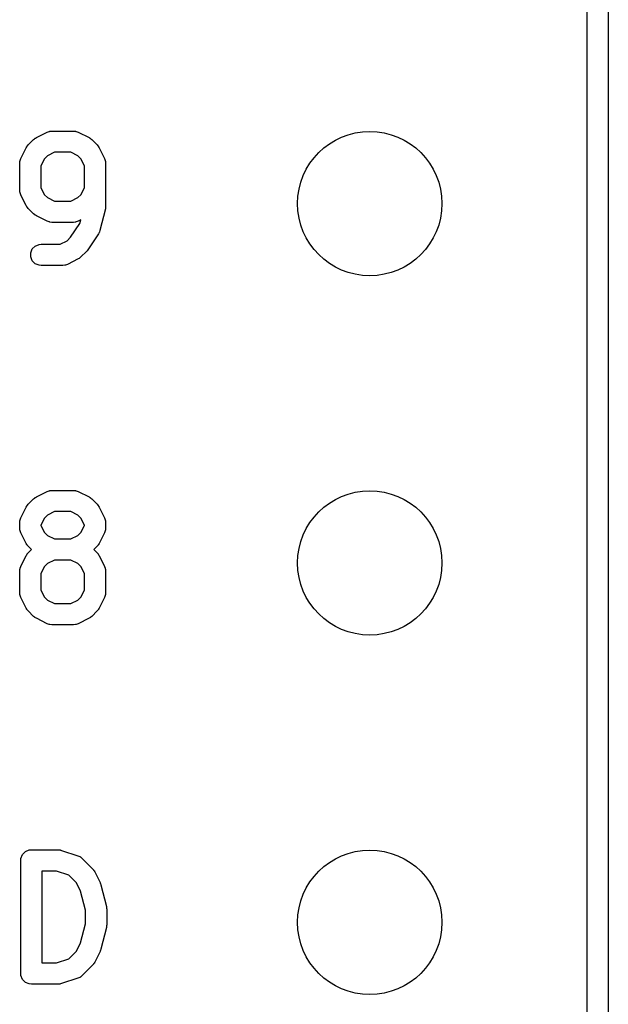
# Model space of a CAD drawing. Extents: x 100 to 226, y -132 to -42.
# Tile 17 of 33: x 215.81 to 219.97, y -95.45 to -88.49. Entities that reach past the tile are written whole.
import ezdxf

# ---------------------------------------------------------------- set-up
doc = ezdxf.new("R2010")
doc.units = 0
doc.layers.add('BLACK', color=7, linetype='CONTINUOUS')

msp = doc.modelspace()

# ---------------------------------------------------------------- linework, layer by layer
at = {"layer": 'BLACK', "linetype": 'CONTINUOUS'}
for p, q in [((219.96625, -50.32375), (219.96625, -101.32375)), ((219.81625, -101.24875), (219.81625, -50.39875)), ((216.00247, -89.288963), (216.016202, -89.283708)), ((216.016202, -89.283708), (216.018889, -89.283517)), ((216.018889, -89.283517), (216.021379, -89.282486)), ((216.021379, -89.282486), (216.036011, -89.281045)), ((216.036011, -89.281045), (216.188392, -89.281045)), ((216.188392, -89.281045), (216.203024, -89.282486)), ((216.203024, -89.282486), (216.205513, -89.283517)), ((216.205513, -89.283517), (216.208201, -89.283708)), ((216.208201, -89.283708), (216.221933, -89.288963)), ((215.868693, -89.379202), (215.906788, -89.341107)), ((215.906788, -89.341107), (215.912537, -89.336388)), ((215.912537, -89.336388), (215.913837, -89.33489)), ((215.913837, -89.33489), (215.916096, -89.333468)), ((215.916096, -89.333468), (215.918153, -89.33178)), ((215.918153, -89.33178), (215.91998, -89.331022)), ((215.91998, -89.331022), (215.92628, -89.327058)), ((215.92628, -89.327058), (216.00247, -89.288963)), ((216.221933, -89.288963), (216.298124, -89.327058)), ((216.298124, -89.327058), (216.304423, -89.331022)), ((216.304423, -89.331022), (216.306251, -89.33178)), ((216.306251, -89.33178), (216.308307, -89.333468)), ((216.308307, -89.333468), (216.310567, -89.33489)), ((216.310567, -89.33489), (216.311866, -89.336388)), ((216.311866, -89.336388), (216.317616, -89.341107)), ((216.317616, -89.341107), (216.355711, -89.379202)), ((215.816548, -89.474885), (215.854644, -89.398694)), ((215.854644, -89.398694), (215.858607, -89.392397)), ((215.858607, -89.392397), (215.859366, -89.390567)), ((215.859366, -89.390567), (215.861057, -89.388505)), ((215.861057, -89.388505), (215.862477, -89.386251)), ((215.862477, -89.386251), (215.863972, -89.384954)), ((215.863972, -89.384954), (215.868693, -89.379202)), ((216.355711, -89.379202), (216.360429, -89.384951)), ((216.360429, -89.384951), (216.361928, -89.386251)), ((216.361928, -89.386251), (216.363349, -89.38851)), ((216.363349, -89.38851), (216.365038, -89.390567)), ((216.365038, -89.390567), (216.365795, -89.392394)), ((216.365795, -89.392394), (216.36976, -89.398694)), ((216.36976, -89.398694), (216.407855, -89.474885)), ((215.80863, -89.508426), (215.810071, -89.493794)), ((215.810071, -89.493794), (215.811101, -89.491305)), ((215.811101, -89.491305), (215.811293, -89.488616)), ((215.811293, -89.488616), (215.816548, -89.474885)), ((215.983365, -89.476661), (215.95863, -89.526131)), ((216.004248, -89.455779), (215.983365, -89.476661)), ((216.053716, -89.431045), (216.004248, -89.455779)), ((216.170687, -89.431045), (216.053716, -89.431045)), ((216.220156, -89.455779), (216.170687, -89.431045)), ((216.241038, -89.476661), (216.220156, -89.455779)), ((216.265773, -89.52613), (216.241038, -89.476661)), ((216.407855, -89.474885), (216.41311, -89.488617)), ((216.41311, -89.488617), (216.4133, -89.491304)), ((216.4133, -89.491304), (216.414332, -89.493794)), ((216.414332, -89.493794), (216.415773, -89.508426)), ((215.80863, -89.698902), (215.80863, -89.508426)), ((215.95863, -89.526131), (215.95863, -89.681196)), ((216.265773, -89.681197), (216.265773, -89.52613)), ((216.415773, -89.508426), (216.415773, -89.813188)), ((215.810071, -89.713534), (215.80863, -89.698902)), ((215.95863, -89.681196), (215.983364, -89.730664)), ((216.241038, -89.730665), (216.265773, -89.681197)), ((215.811101, -89.716022), (215.810071, -89.713534)), ((215.811293, -89.718712), (215.811101, -89.716022)), ((215.816548, -89.732444), (215.811293, -89.718712)), ((215.854644, -89.808633), (215.816548, -89.732444)), ((215.983364, -89.730664), (216.004248, -89.751549)), ((216.004248, -89.751549), (216.053716, -89.776283)), ((216.170687, -89.776283), (216.220155, -89.751549)), ((216.220155, -89.751549), (216.241038, -89.730665)), ((215.858606, -89.814927), (215.854644, -89.808633)), ((215.859365, -89.816759), (215.858606, -89.814927)), ((215.861058, -89.818822), (215.859365, -89.816759)), ((215.862477, -89.821076), (215.861058, -89.818822)), ((215.863971, -89.822372), (215.862477, -89.821076)), ((215.868692, -89.828124), (215.863971, -89.822372)), ((215.906787, -89.86622), (215.868692, -89.828124)), ((216.053716, -89.776283), (216.170687, -89.776283)), ((216.413534, -89.831378), (216.375439, -89.983759)), ((216.413909, -89.82884), (216.413534, -89.831378)), ((216.414332, -89.82782), (216.413909, -89.82884)), ((216.414873, -89.822317), (216.414332, -89.82782)), ((216.415685, -89.816833), (216.414873, -89.822317)), ((216.415773, -89.813188), (216.415521, -89.815737)), ((216.415521, -89.815737), (216.415685, -89.816833)), ((215.912538, -89.87094), (215.906787, -89.86622)), ((215.913837, -89.872438), (215.912538, -89.87094)), ((215.916092, -89.873857), (215.913837, -89.872438)), ((215.918152, -89.875548), (215.916092, -89.873857)), ((215.919982, -89.876306), (215.918152, -89.875548)), ((215.92628, -89.88027), (215.919982, -89.876306)), ((216.00247, -89.918365), (215.92628, -89.88027)), ((216.239347, -89.909658), (216.221933, -89.918365)), ((216.233067, -89.934776), (216.239347, -89.909658)), ((216.016202, -89.92362), (216.00247, -89.918365)), ((216.018889, -89.92381), (216.016202, -89.92362)), ((216.021379, -89.924842), (216.018889, -89.92381)), ((216.036011, -89.926283), (216.021379, -89.924842)), ((216.188392, -89.926283), (216.036011, -89.926283)), ((216.168202, -90.032073), (216.233067, -89.934776)), ((216.203024, -89.924842), (216.188392, -89.926283)), ((216.205513, -89.92381), (216.203024, -89.924842)), ((216.208201, -89.92362), (216.205513, -89.92381)), ((216.221933, -89.918365), (216.208201, -89.92362)), ((216.143965, -90.056311), (216.168202, -90.032073)), ((216.365082, -90.007172), (216.288892, -90.121457)), ((216.369388, -89.999093), (216.365082, -90.007172)), ((216.370492, -89.997605), (216.369388, -89.999093)), ((216.37112, -89.995845), (216.370492, -89.997605)), ((216.371999, -89.994198), (216.37112, -89.995845)), ((216.372358, -89.992381), (216.371999, -89.994198)), ((216.375439, -89.983759), (216.372358, -89.992381)), ((215.886262, -90.141413), (215.897461, -90.114377)), ((215.897461, -90.114377), (215.918153, -90.093685)), ((215.918153, -90.093685), (215.945189, -90.082486)), ((215.945189, -90.082486), (215.959821, -90.081045)), ((215.959821, -90.081045), (216.094497, -90.081045)), ((216.094497, -90.081045), (216.143965, -90.056311)), ((216.288849, -90.121522), (216.28412, -90.127282)), ((216.288859, -90.121496), (216.288849, -90.121522)), ((216.288892, -90.121457), (216.288859, -90.121496)), ((215.886262, -90.170677), (215.886262, -90.141413)), ((215.897461, -90.197713), (215.886262, -90.170677)), ((216.221933, -90.185032), (216.145743, -90.223127)), ((216.228232, -90.181067), (216.221933, -90.185032)), ((216.23006, -90.18031), (216.228232, -90.181067)), ((216.232116, -90.178621), (216.23006, -90.18031)), ((216.234376, -90.1772), (216.232116, -90.178621)), ((216.235675, -90.175701), (216.234376, -90.1772)), ((216.241425, -90.170983), (216.235675, -90.175701)), ((216.279521, -90.132887), (216.241425, -90.170983)), ((216.279554, -90.132846), (216.279521, -90.132887)), ((216.279576, -90.132832), (216.279554, -90.132846)), ((216.28412, -90.127282), (216.279576, -90.132832)), ((215.918153, -90.218405), (215.897461, -90.197713)), ((215.945189, -90.229604), (215.918153, -90.218405)), ((215.959821, -90.231045), (215.945189, -90.229604)), ((216.112202, -90.231045), (215.959821, -90.231045)), ((216.126834, -90.229604), (216.112202, -90.231045)), ((216.129323, -90.228572), (216.126834, -90.229604)), ((216.132011, -90.228382), (216.129323, -90.228572)), ((216.145743, -90.223127), (216.132011, -90.228382)), ((215.92628, -91.867058), (216.00247, -91.828963)), ((216.00247, -91.828963), (216.016202, -91.823708)), ((216.016202, -91.823708), (216.018889, -91.823517)), ((216.018889, -91.823517), (216.021379, -91.822486)), ((216.021379, -91.822486), (216.036011, -91.821045)), ((216.036011, -91.821045), (216.188392, -91.821045)), ((216.188392, -91.821045), (216.203024, -91.822486)), ((216.203024, -91.822486), (216.205513, -91.823517)), ((216.205513, -91.823517), (216.208201, -91.823708)), ((216.208201, -91.823708), (216.221933, -91.828963)), ((216.221933, -91.828963), (216.298124, -91.867058)), ((215.858607, -91.932397), (215.859366, -91.930567)), ((215.859366, -91.930567), (215.861057, -91.928505)), ((215.861057, -91.928505), (215.862477, -91.926251)), ((215.862477, -91.926251), (215.863972, -91.924954)), ((215.863972, -91.924954), (215.868693, -91.919202)), ((215.868693, -91.919202), (215.906788, -91.881107)), ((215.906788, -91.881107), (215.912537, -91.876388)), ((215.912537, -91.876388), (215.913837, -91.87489)), ((215.913837, -91.87489), (215.916096, -91.873468)), ((215.916096, -91.873468), (215.918153, -91.87178)), ((215.918153, -91.87178), (215.91998, -91.871022)), ((215.91998, -91.871022), (215.92628, -91.867058)), ((216.298124, -91.867058), (216.304423, -91.871022)), ((216.304423, -91.871022), (216.306251, -91.87178)), ((216.306251, -91.87178), (216.308307, -91.873468)), ((216.308307, -91.873468), (216.310567, -91.87489)), ((216.310567, -91.87489), (216.311866, -91.876388)), ((216.311866, -91.876388), (216.317616, -91.881107)), ((216.317616, -91.881107), (216.355711, -91.919202)), ((216.355711, -91.919202), (216.360429, -91.924951)), ((216.360429, -91.924951), (216.361928, -91.926251)), ((216.361928, -91.926251), (216.363349, -91.92851)), ((216.363349, -91.92851), (216.365038, -91.930567)), ((216.365038, -91.930567), (216.365795, -91.932394)), ((215.816548, -92.014885), (215.854644, -91.938694)), ((215.854644, -91.938694), (215.858607, -91.932397)), ((216.004248, -91.995779), (215.983365, -92.016661)), ((216.053716, -91.971045), (216.004248, -91.995779)), ((216.170687, -91.971045), (216.053716, -91.971045)), ((216.220156, -91.995779), (216.170687, -91.971045)), ((216.241038, -92.016661), (216.220156, -91.995779)), ((216.365795, -91.932394), (216.36976, -91.938694)), ((216.36976, -91.938694), (216.407855, -92.014885)), ((215.80863, -92.048426), (215.810071, -92.033794)), ((215.80863, -92.086521), (215.80863, -92.048426)), ((215.810071, -92.033794), (215.811101, -92.031305)), ((215.811101, -92.031305), (215.811293, -92.028616)), ((215.811293, -92.028616), (215.816548, -92.014885)), ((215.983365, -92.016661), (215.95863, -92.066131)), ((215.95863, -92.066131), (215.95863, -92.068815)), ((215.95863, -92.068815), (215.983364, -92.118283)), ((216.265773, -92.06613), (216.241038, -92.016661)), ((216.241038, -92.118284), (216.265773, -92.068816)), ((216.265773, -92.068816), (216.265773, -92.06613)), ((216.407855, -92.014885), (216.41311, -92.028617)), ((216.41311, -92.028617), (216.4133, -92.031304)), ((216.4133, -92.031304), (216.414332, -92.033794)), ((216.414332, -92.033794), (216.415773, -92.048426)), ((216.415773, -92.048426), (216.415773, -92.086521)), ((215.810071, -92.101153), (215.80863, -92.086521)), ((215.811101, -92.103641), (215.810071, -92.101153)), ((215.811293, -92.106331), (215.811101, -92.103641)), ((215.816548, -92.120063), (215.811293, -92.106331)), ((215.854644, -92.196252), (215.816548, -92.120063)), ((215.983364, -92.118283), (216.004248, -92.139168)), ((216.004248, -92.139168), (216.053716, -92.163902)), ((216.170687, -92.163902), (216.220155, -92.139168)), ((216.220155, -92.139168), (216.241038, -92.118284)), ((216.407855, -92.120062), (216.36976, -92.196252)), ((216.41311, -92.10633), (216.407855, -92.120062)), ((216.4133, -92.103642), (216.41311, -92.10633)), ((216.414332, -92.101153), (216.4133, -92.103642)), ((216.415773, -92.086521), (216.414332, -92.101153)), ((215.858606, -92.202546), (215.854644, -92.196252)), ((215.859365, -92.204378), (215.858606, -92.202546)), ((215.861058, -92.206441), (215.859365, -92.204378)), ((215.862477, -92.208695), (215.861058, -92.206441)), ((215.863971, -92.209991), (215.862477, -92.208695)), ((216.053716, -92.163902), (216.170687, -92.163902)), ((216.361928, -92.208695), (216.360429, -92.209994)), ((216.363349, -92.206436), (216.361928, -92.208695)), ((216.365039, -92.204378), (216.363349, -92.206436)), ((216.365796, -92.202548), (216.365039, -92.204378)), ((216.36976, -92.196252), (216.365796, -92.202548)), ((215.854644, -92.281551), (215.858607, -92.275254)), ((215.858607, -92.275254), (215.859366, -92.273424)), ((215.859366, -92.273424), (215.861057, -92.271362)), ((215.861057, -92.271362), (215.862477, -92.269108)), ((215.862477, -92.269108), (215.863972, -92.267811)), ((215.868692, -92.215743), (215.863971, -92.209991)), ((215.863972, -92.267811), (215.868693, -92.262059)), ((215.89185, -92.238901), (215.868692, -92.215743)), ((215.868693, -92.262059), (215.89185, -92.238901)), ((216.355712, -92.215743), (216.332553, -92.238901)), ((216.332553, -92.238901), (216.355711, -92.262059)), ((216.355711, -92.262059), (216.360429, -92.267808)), ((216.360429, -92.209994), (216.355712, -92.215743)), ((216.360429, -92.267808), (216.361928, -92.269108)), ((216.361928, -92.269108), (216.363349, -92.271367)), ((216.363349, -92.271367), (216.365038, -92.273424)), ((216.365038, -92.273424), (216.365795, -92.275251)), ((216.365795, -92.275251), (216.36976, -92.281551)), ((215.816548, -92.357742), (215.854644, -92.281551)), ((216.004248, -92.338636), (215.983365, -92.359518)), ((216.053716, -92.313902), (216.004248, -92.338636)), ((216.170687, -92.313902), (216.053716, -92.313902)), ((216.220156, -92.338636), (216.170687, -92.313902)), ((216.241038, -92.359518), (216.220156, -92.338636)), ((216.36976, -92.281551), (216.407855, -92.357742)), ((215.80863, -92.391283), (215.810071, -92.376651)), ((215.80863, -92.543664), (215.80863, -92.391283)), ((215.810071, -92.376651), (215.811101, -92.374162)), ((215.811101, -92.374162), (215.811293, -92.371473)), ((215.811293, -92.371473), (215.816548, -92.357742)), ((215.983365, -92.359518), (215.95863, -92.408988)), ((215.95863, -92.408988), (215.95863, -92.525958)), ((216.265773, -92.408987), (216.241038, -92.359518)), ((216.265773, -92.525959), (216.265773, -92.408987)), ((216.407855, -92.357742), (216.41311, -92.371474)), ((216.41311, -92.371474), (216.4133, -92.374161)), ((216.4133, -92.374161), (216.414332, -92.376651)), ((216.414332, -92.376651), (216.415773, -92.391283)), ((216.415773, -92.391283), (216.415773, -92.543664)), ((215.810071, -92.558296), (215.80863, -92.543664)), ((215.95863, -92.525958), (215.983364, -92.575426)), ((216.241038, -92.575427), (216.265773, -92.525959)), ((216.415773, -92.543664), (216.414332, -92.558296)), ((215.811101, -92.560784), (215.810071, -92.558296)), ((215.811293, -92.563474), (215.811101, -92.560784)), ((215.816548, -92.577206), (215.811293, -92.563474)), ((215.854644, -92.653395), (215.816548, -92.577206)), ((215.983364, -92.575426), (216.004248, -92.596311)), ((216.004248, -92.596311), (216.053716, -92.621045)), ((216.053716, -92.621045), (216.170687, -92.621045)), ((216.170687, -92.621045), (216.220155, -92.596311)), ((216.220155, -92.596311), (216.241038, -92.575427)), ((216.407855, -92.577205), (216.36976, -92.653395)), ((216.41311, -92.563473), (216.407855, -92.577205)), ((216.4133, -92.560785), (216.41311, -92.563473)), ((216.414332, -92.558296), (216.4133, -92.560785)), ((215.858606, -92.659689), (215.854644, -92.653395)), ((215.859365, -92.661521), (215.858606, -92.659689)), ((215.861058, -92.663584), (215.859365, -92.661521)), ((215.862477, -92.665838), (215.861058, -92.663584)), ((215.863971, -92.667134), (215.862477, -92.665838)), ((215.868692, -92.672886), (215.863971, -92.667134)), ((215.906787, -92.710982), (215.868692, -92.672886)), ((216.355712, -92.672886), (216.317617, -92.710982)), ((216.360429, -92.667137), (216.355712, -92.672886)), ((216.361928, -92.665838), (216.360429, -92.667137)), ((216.363349, -92.663579), (216.361928, -92.665838)), ((216.365039, -92.661521), (216.363349, -92.663579)), ((216.365796, -92.659691), (216.365039, -92.661521)), ((216.36976, -92.653395), (216.365796, -92.659691)), ((215.912538, -92.715702), (215.906787, -92.710982)), ((215.913837, -92.7172), (215.912538, -92.715702)), ((215.916092, -92.718619), (215.913837, -92.7172)), ((215.918152, -92.72031), (215.916092, -92.718619)), ((215.919982, -92.721068), (215.918152, -92.72031)), ((215.92628, -92.725032), (215.919982, -92.721068)), ((216.00247, -92.763127), (215.92628, -92.725032)), ((216.016202, -92.768382), (216.00247, -92.763127)), ((216.221933, -92.763127), (216.208201, -92.768382)), ((216.298124, -92.725032), (216.221933, -92.763127)), ((216.304423, -92.721067), (216.298124, -92.725032)), ((216.306251, -92.72031), (216.304423, -92.721067)), ((216.308307, -92.718622), (216.306251, -92.72031)), ((216.310567, -92.7172), (216.308307, -92.718622)), ((216.311867, -92.7157), (216.310567, -92.7172)), ((216.317617, -92.710982), (216.311867, -92.7157)), ((216.018889, -92.768572), (216.016202, -92.768382)), ((216.021379, -92.769604), (216.018889, -92.768572)), ((216.036011, -92.771045), (216.021379, -92.769604)), ((216.188392, -92.771045), (216.036011, -92.771045)), ((216.203024, -92.769604), (216.188392, -92.771045)), ((216.205513, -92.768572), (216.203024, -92.769604)), ((216.208201, -92.768382), (216.205513, -92.768572)), ((215.849106, -94.373685), (215.876142, -94.362486)), ((215.876142, -94.362486), (215.890774, -94.361045)), ((215.890774, -94.361045), (216.08125, -94.361045)), ((216.08125, -94.361045), (216.088655, -94.361774)), ((216.088655, -94.361774), (216.09063, -94.361634)), ((216.09063, -94.361634), (216.093227, -94.362224)), ((216.093227, -94.362224), (216.095882, -94.362486)), ((216.095882, -94.362486), (216.097713, -94.363244)), ((216.097713, -94.363244), (216.104967, -94.364894)), ((216.104967, -94.364894), (216.219253, -94.402989)), ((215.815774, -94.436045), (215.817215, -94.421413)), ((215.815774, -95.236045), (215.815774, -94.436045)), ((215.817215, -94.421413), (215.828414, -94.394377)), ((215.828414, -94.394377), (215.849106, -94.373685)), ((216.219253, -94.402989), (216.232678, -94.408983)), ((216.232678, -94.408983), (216.234713, -94.410748)), ((216.234713, -94.410748), (216.237204, -94.41178)), ((216.237204, -94.41178), (216.248569, -94.421107)), ((216.248569, -94.421107), (216.324759, -94.497297)), ((216.324759, -94.497297), (216.329479, -94.503047)), ((216.329479, -94.503047), (216.330976, -94.504346)), ((216.330976, -94.504346), (216.332395, -94.5066)), ((216.06908, -94.511045), (215.965774, -94.511045)), ((215.965774, -94.511045), (215.965774, -95.161045)), ((216.155022, -94.539692), (216.06908, -94.511045)), ((216.210086, -94.594756), (216.155022, -94.539692)), ((216.332395, -94.5066), (216.334087, -94.508662)), ((216.334087, -94.508662), (216.334845, -94.510494)), ((216.334845, -94.510494), (216.338808, -94.516789)), ((216.338808, -94.516789), (216.376903, -94.59298)), ((216.239056, -94.652695), (216.210086, -94.594756)), ((216.376903, -94.59298), (216.377312, -94.594049)), ((216.377312, -94.594049), (216.377635, -94.594485)), ((216.377635, -94.594485), (216.379833, -94.600636)), ((216.379833, -94.600636), (216.382158, -94.606712)), ((216.382158, -94.606712), (216.382196, -94.60725)), ((216.382196, -94.60725), (216.382582, -94.60833)), ((216.382582, -94.60833), (216.420678, -94.760712)), ((216.272917, -94.788137), (216.239056, -94.652695)), ((216.420678, -94.760712), (216.421053, -94.763248)), ((216.421053, -94.763248), (216.421476, -94.76427)), ((216.421476, -94.76427), (216.422018, -94.769782)), ((216.422018, -94.769782), (216.422828, -94.775256)), ((216.422828, -94.775256), (216.422665, -94.776348)), ((216.422665, -94.776348), (216.422917, -94.778902)), ((216.422917, -94.778902), (216.422917, -94.893188)), ((216.272917, -94.883952), (216.272917, -94.788137)), ((216.239056, -95.019393), (216.272917, -94.883952)), ((216.420678, -94.911378), (216.382582, -95.06376)), ((216.421053, -94.908841), (216.420678, -94.911378)), ((216.421476, -94.90782), (216.421053, -94.908841)), ((216.422018, -94.902307), (216.421476, -94.90782)), ((216.422828, -94.896834), (216.422018, -94.902307)), ((216.422917, -94.893188), (216.422665, -94.895741)), ((216.422665, -94.895741), (216.422828, -94.896834)), ((216.210086, -95.077332), (216.239056, -95.019393)), ((216.06908, -95.161045), (216.155021, -95.132398)), ((216.155021, -95.132398), (216.210086, -95.077332)), ((216.376903, -95.07911), (216.338808, -95.1553)), ((216.377312, -95.07804), (216.376903, -95.07911)), ((216.377635, -95.077605), (216.377312, -95.07804)), ((216.379833, -95.071453), (216.377635, -95.077605)), ((216.382158, -95.065378), (216.379833, -95.071453)), ((216.382196, -95.064839), (216.382158, -95.065378)), ((216.382582, -95.06376), (216.382196, -95.064839)), ((215.965774, -95.161045), (216.06908, -95.161045)), ((216.32476, -95.174791), (216.248569, -95.250983)), ((216.329477, -95.169042), (216.32476, -95.174791)), ((216.330976, -95.167743), (216.329477, -95.169042)), ((216.332397, -95.165484), (216.330976, -95.167743)), ((216.334087, -95.163426), (216.332397, -95.165484)), ((216.334844, -95.161596), (216.334087, -95.163426)), ((216.338808, -95.1553), (216.334844, -95.161596)), ((215.817215, -95.250677), (215.815774, -95.236045)), ((215.828414, -95.277713), (215.817215, -95.250677)), ((216.219253, -95.269101), (216.104967, -95.307196)), ((216.232678, -95.263107), (216.219253, -95.269101)), ((216.234713, -95.261341), (216.232678, -95.263107)), ((216.237204, -95.26031), (216.234713, -95.261341)), ((216.248569, -95.250983), (216.237204, -95.26031)), ((215.849106, -95.298405), (215.828414, -95.277713)), ((215.876142, -95.309604), (215.849106, -95.298405)), ((215.890774, -95.311045), (215.876142, -95.309604)), ((216.08125, -95.311045), (215.890774, -95.311045)), ((216.088655, -95.310315), (216.08125, -95.311045)), ((216.09063, -95.310456), (216.088655, -95.310315)), ((216.093227, -95.309865), (216.09063, -95.310456)), ((216.095882, -95.309604), (216.093227, -95.309865)), ((216.097713, -95.308845), (216.095882, -95.309604)), ((216.104967, -95.307196), (216.097713, -95.308845))]:
    msp.add_line(p, q, dxfattribs=at)
at = {"layer": 'BLACK'}
for centre in [(218.28125, -89.79375), (218.28125, -92.33375), (218.28125, -94.87375)]:
    msp.add_circle(centre, 0.51, dxfattribs=at)

doc.saveas('drawing.dxf')
